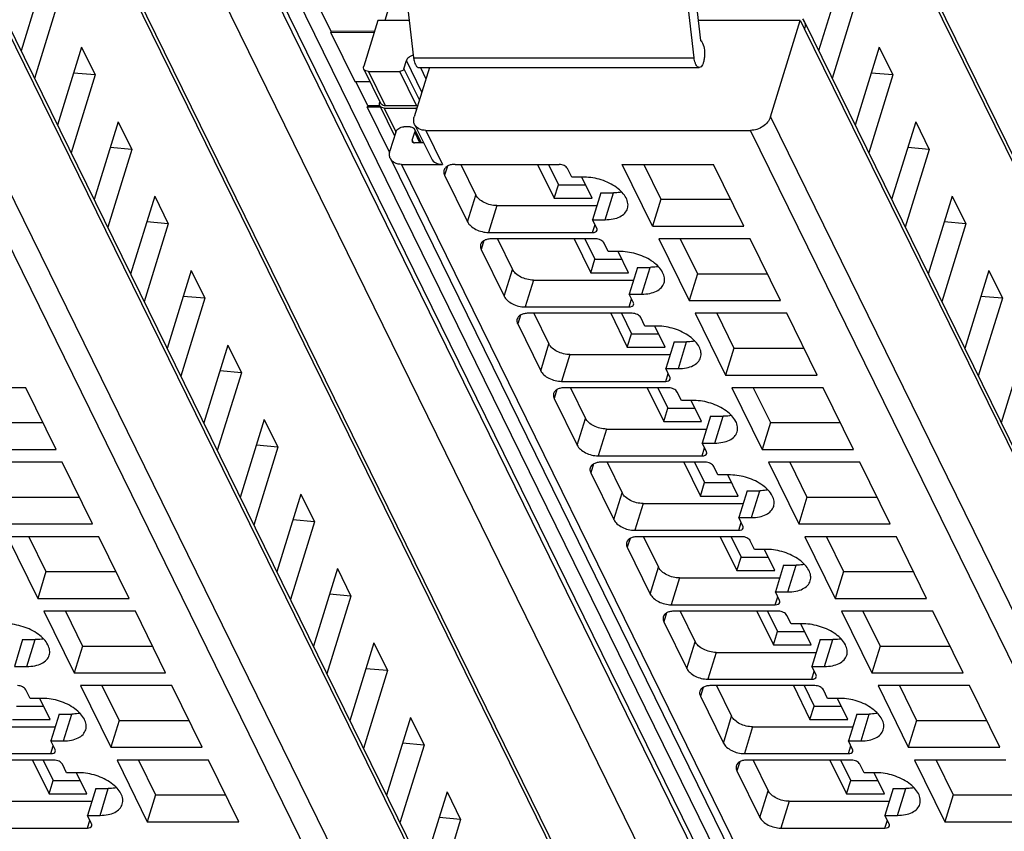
# Model space of a CAD drawing. Header units: millimetres. Extents: x 0 to 594, y 0 to 420.
# Tile 18 of 236: x 194 to 213, y 45 to 61. Entities that reach past the tile are written whole.
import ezdxf

# ---------------------------------------------------------------- set-up
doc = ezdxf.new("R2010")
doc.units = ezdxf.units.MM
doc.header["$LTSCALE"] = 32.67
doc.layers.get('0').update_dxf_attribs({"linetype": 'CONTINUOUS'})

msp = doc.modelspace()

# ---------------------------------------------------------------- linework, layer by layer
at = {"color": 9, "linetype": 'CONTINUOUS'}
for p, q in [((213.30975, 32.10772), (195.46191, 68.4778)), ((212.53571, 31.58985), (194.68786, 67.95995)), ((196.13309, 67.95995), (213.98095, 31.58985)), ((209.28171, 34.72941), (194.76172, 64.31805)), ((224.81694, 34.72941), (210.29695, 64.31805)), ((208.49784, 30.66302), (193.77448, 60.66606)), ((224.03306, 30.66302), (209.30971, 60.66606)), ((201.85621, 59.42904), (201.55479, 60.04327)), ((201.69432, 60.10066), (207.15928, 60.10066)), ((201.50638, 59.88661), (201.8078, 59.27238)), ((201.82652, 59.91003), (201.93594, 59.68704)), ((200.8148, 59.83439), (201.14018, 59.17134)), ((201.75422, 59.17134), (201.42884, 59.83439)), ((201.12404, 59.11911), (201.35057, 58.65749)), ((201.7518, 59.09116), (201.73808, 59.11911)), ((193.11056, 58.94662), (207.99661, 28.61205)), ((208.64579, 58.94662), (223.53184, 28.61205)), ((207.6089, 28.35094), (192.72285, 58.68551)), ((201.81815, 58.44023), (201.71565, 58.64912)), ((201.93346, 58.68551), (202.25884, 58.02246)), ((223.14413, 28.35094), (208.25808, 58.68551)), ((201.66723, 58.49245), (201.69096, 58.4441)), ((201.46059, 58.02246), (215.69588, 29.01399)), ((202.35248, 57.98792), (202.29912, 57.81525)), ((202.74651, 56.90356), (202.90789, 57.42578)), ((205.42796, 56.945), (205.58933, 57.46722)), ((203.31659, 57.21857), (203.15521, 56.69636)), ((205.18155, 56.69636), (205.229, 56.84991)), ((203.06424, 56.5375), (203.01088, 56.36483)), ((206.13972, 55.49458), (206.3011, 56.01679)), ((203.45828, 55.45314), (203.61966, 55.97535)), ((204.02836, 55.76815), (203.86698, 55.24593)), ((205.89331, 55.24593), (205.94077, 55.39949)), ((203.77601, 55.08708), (203.72265, 54.91441)), ((204.17004, 54.00271), (204.33142, 54.52493)), ((206.85149, 54.04415), (207.01286, 54.56637)), ((204.74012, 54.31773), (204.57874, 53.79551)), ((206.60508, 53.79551), (206.65253, 53.94907)), ((204.48777, 53.63665), (204.43441, 53.46398)), ((204.88181, 52.55229), (205.04318, 53.07451)), ((207.56325, 52.59373), (207.72463, 53.11595)), ((205.45189, 52.8673), (205.29051, 52.34509)), ((207.31684, 52.34509), (207.3643, 52.49864)), ((205.19954, 52.18623), (205.14618, 52.01356)), ((205.59357, 51.10187), (205.75495, 51.62408)), ((208.27501, 51.14331), (208.43639, 51.66552)), ((206.16365, 51.41688), (206.00227, 50.89466)), ((208.02861, 50.89466), (208.07606, 51.04822)), ((205.9113, 50.73581), (205.85794, 50.56314)), ((206.30534, 49.65144), (206.46671, 50.17366)), ((208.98678, 49.69288), (209.14816, 50.2151)), ((206.87541, 49.96646), (206.71404, 49.44424)), ((208.74037, 49.44424), (208.78782, 49.5978)), ((206.62306, 49.28538), (206.56971, 49.11271)), ((194.16331, 48.24246), (194.32469, 48.76468)), ((207.0171, 48.20102), (207.17848, 48.72324)), ((209.69854, 48.24246), (209.85992, 48.76468)), ((207.58718, 48.51603), (207.4258, 47.99382)), ((209.45214, 47.99382), (209.49959, 48.14737)), ((207.33483, 47.83496), (207.28147, 47.66229)), ((194.87508, 46.79204), (195.03646, 47.31425)), ((207.72886, 46.7506), (207.89024, 47.27281)), ((210.41031, 46.79204), (210.57168, 47.31425)), ((208.29894, 47.06561), (208.13757, 46.54339)), ((194.62867, 46.54339), (194.67612, 46.69695)), ((210.1639, 46.54339), (210.21135, 46.69695)), ((208.04659, 46.38454), (207.99323, 46.21187)), ((195.58684, 45.34161), (195.74822, 45.86383)), ((211.12207, 45.34161), (211.28345, 45.86383)), ((208.44063, 45.30017), (208.60201, 45.82239)), ((209.01071, 45.61519), (208.84933, 45.09297)), ((195.34044, 45.09297), (195.38789, 45.24653)), ((210.87566, 45.09297), (210.92312, 45.24653))]:
    msp.add_line(p, q, dxfattribs=at)
at = {"color": 7, "linetype": 'CONTINUOUS'}
for p, q in [((195.69598, 68.18848), (213.54384, 31.81837)), ((194.75395, 64.4649), (209.27394, 34.87626)), ((210.28917, 64.4649), (224.80917, 34.87626)), ((201.41053, 62.55051), (201.69432, 60.10066)), ((207.15928, 60.10066), (206.87549, 62.55051)), ((207.07696, 62.21423), (207.28294, 60.43606)), ((201.47961, 61.95414), (201.13118, 60.8266)), ((194.51631, 61.75429), (194.04766, 60.23776)), ((210.05154, 61.75429), (209.58289, 60.23776)), ((194.78068, 61.21556), (194.31203, 59.69903)), ((210.31591, 61.21556), (209.84726, 59.69903)), ((200.08855, 60.61453), (199.85726, 61.08584)), ((193.76686, 60.80997), (208.49021, 30.80693)), ((200.99861, 60.8266), (200.72427, 59.93883)), ((201.61023, 60.8266), (200.99861, 60.8266)), ((209.22675, 60.8266), (207.2377, 60.8266)), ((208.64579, 58.94662), (209.22675, 60.8266)), ((209.22675, 60.8266), (209.3081, 60.66084)), ((209.30209, 60.80997), (224.02544, 30.80693)), ((200.0804, 60.5884), (200.08847, 60.61451)), ((200.935, 60.62078), (200.08849, 60.61451)), ((209.3081, 60.66084), (209.30971, 60.66606)), ((200.92693, 60.59467), (200.0804, 60.5884)), ((200.0804, 60.5884), (200.54813, 59.63527)), ((195.22807, 60.30387), (194.75943, 58.78733)), ((195.22807, 60.30387), (195.49244, 59.76514)), ((210.7633, 60.30387), (210.29466, 58.78733)), ((210.7633, 60.30387), (211.02767, 59.76514)), ((201.50638, 59.88661), (201.55479, 60.04327)), ((200.72738, 59.88009), (201.05275, 59.21704)), ((202.00485, 59.91003), (201.70713, 58.94662)), ((201.79386, 59.91003), (207.25882, 59.91003)), ((195.49244, 59.76514), (195.0238, 58.2486)), ((195.49244, 59.76514), (195.07301, 59.80207)), ((200.8148, 59.83439), (201.42884, 59.83439)), ((211.02767, 59.76514), (210.55903, 58.2486)), ((211.02767, 59.76514), (210.60823, 59.80207)), ((200.54813, 59.63527), (200.84643, 59.63748)), ((200.80032, 59.16411), (200.56903, 59.63542)), ((200.79216, 59.13798), (200.80023, 59.16409)), ((201.04885, 59.13988), (200.79216, 59.13798)), ((200.79216, 59.13798), (201.22704, 58.25179)), ((201.03665, 59.16584), (200.80025, 59.16409)), ((201.03971, 59.24363), (201.03351, 59.22356)), ((201.03662, 59.16482), (201.32499, 58.57717)), ((201.12404, 59.11911), (201.73808, 59.11911)), ((201.14018, 59.17134), (201.75422, 59.17134)), ((195.93984, 58.85345), (195.47119, 57.33691)), ((195.93984, 58.85345), (196.20421, 58.31472)), ((201.62511, 58.75356), (201.50231, 58.75356)), ((201.71254, 58.70786), (201.84387, 58.44023)), ((201.71491, 58.79977), (202.04029, 58.13672)), ((211.47507, 58.85345), (211.00642, 57.33691)), ((211.47507, 58.85345), (211.73944, 58.31472)), ((201.34722, 58.64912), (201.23426, 58.28357)), ((201.66723, 58.49245), (201.71565, 58.64912)), ((201.93346, 58.68551), (208.25808, 58.68551)), ((196.20421, 58.31472), (195.73556, 56.79818)), ((196.20421, 58.31472), (195.78477, 58.35165)), ((201.89134, 58.44023), (201.7125, 58.44023)), ((211.73944, 58.31472), (211.27079, 56.79818)), ((211.73944, 58.31472), (211.32, 58.35165)), ((201.24203, 58.13672), (215.47732, 29.12825)), ((201.46059, 58.02246), (202.25884, 58.02246)), ((202.50446, 58.02246), (204.53079, 58.02246)), ((202.61508, 58.02246), (202.90789, 57.42578)), ((204.11046, 58.02246), (204.43377, 57.36362)), ((204.31928, 58.02246), (204.51446, 57.62472)), ((204.77562, 57.77381), (204.69427, 57.93958)), ((206.34862, 56.82068), (205.75887, 58.02246)), ((205.75887, 58.02246), (207.53959, 58.02246)), ((206.17652, 58.02246), (206.51, 57.3429)), ((208.12934, 56.82068), (207.53959, 58.02246)), ((202.29912, 57.81525), (202.74651, 56.90356)), ((205.02123, 57.77381), (204.77562, 57.77381)), ((205.17062, 57.36362), (204.96933, 57.77381)), ((204.43377, 57.36362), (204.51446, 57.62472)), ((204.51446, 57.62472), (205.04249, 57.62472)), ((196.6516, 57.40302), (196.18296, 55.88649)), ((196.6516, 57.40302), (196.91597, 56.86429)), ((204.43377, 57.36362), (205.17062, 57.36362)), ((205.34372, 57.46722), (205.18234, 56.945)), ((205.34372, 57.46722), (205.58933, 57.46722)), ((212.18683, 57.40302), (211.71818, 55.88649)), ((212.18683, 57.40302), (212.4512, 56.86429)), ((203.31659, 57.21857), (205.26688, 57.21857)), ((206.51, 57.3429), (206.34862, 56.82068)), ((206.51, 57.3429), (207.87307, 57.3429)), ((196.91597, 56.86429), (196.44733, 55.34776)), ((196.91597, 56.86429), (196.49653, 56.90123)), ((205.26368, 56.77924), (205.18234, 56.945)), ((205.18234, 56.945), (205.42796, 56.945)), ((206.34862, 56.82068), (208.12934, 56.82068)), ((212.4512, 56.86429), (211.98255, 55.34776)), ((212.4512, 56.86429), (212.03176, 56.90123)), ((203.15521, 56.69636), (205.18155, 56.69636)), ((205.24256, 56.57203), (203.21622, 56.57203)), ((203.32685, 56.57203), (203.61966, 55.97535)), ((204.82223, 56.57203), (205.14554, 55.91319)), ((205.03105, 56.57203), (205.22623, 56.1743)), ((205.48738, 56.32339), (205.40604, 56.48915)), ((206.47064, 56.57203), (207.06039, 55.37025)), ((208.25136, 56.57203), (206.47064, 56.57203)), ((206.88828, 56.57203), (207.22176, 55.89247)), ((208.8411, 55.37025), (208.25136, 56.57203)), ((203.01088, 56.36483), (203.45828, 55.45314)), ((205.733, 56.32339), (205.48738, 56.32339)), ((205.88239, 55.91319), (205.68109, 56.32339)), ((205.14554, 55.91319), (205.22623, 56.1743)), ((205.22623, 56.1743), (205.75425, 56.1743)), ((206.05548, 56.01679), (205.8941, 55.49458)), ((206.05548, 56.01679), (206.3011, 56.01679)), ((197.36337, 55.9526), (196.89472, 54.43606)), ((197.36337, 55.9526), (197.62774, 55.41387)), ((205.14554, 55.91319), (205.88239, 55.91319)), ((207.22176, 55.89247), (207.06039, 55.37025)), ((207.22176, 55.89247), (208.58484, 55.89247)), ((212.89859, 55.9526), (212.42995, 54.43606)), ((212.89859, 55.9526), (213.16296, 55.41387)), ((204.02836, 55.76815), (205.97865, 55.76815)), ((197.62774, 55.41387), (197.2083, 55.4508)), ((205.97545, 55.32881), (205.8941, 55.49458)), ((205.8941, 55.49458), (206.13972, 55.49458)), ((213.16296, 55.41387), (212.74353, 55.4508)), ((197.62774, 55.41387), (197.15909, 53.89733)), ((203.86698, 55.24593), (205.89331, 55.24593)), ((207.06039, 55.37025), (208.8411, 55.37025)), ((213.16296, 55.41387), (212.69432, 53.89733)), ((205.95432, 55.12161), (203.92799, 55.12161)), ((204.03861, 55.12161), (204.33142, 54.52493)), ((205.53399, 55.12161), (205.8573, 54.46277)), ((205.74281, 55.12161), (205.93799, 54.72388)), ((207.1824, 55.12161), (207.77215, 53.91983)), ((208.96312, 55.12161), (207.1824, 55.12161)), ((207.60005, 55.12161), (207.93353, 54.44205)), ((209.55287, 53.91983), (208.96312, 55.12161)), ((203.72265, 54.91441), (204.17004, 54.00271)), ((206.19915, 54.87297), (206.1178, 55.03873)), ((206.44476, 54.87297), (206.19915, 54.87297)), ((206.59415, 54.46277), (206.39286, 54.87297)), ((205.8573, 54.46277), (205.93799, 54.72388)), ((205.93799, 54.72388), (206.46602, 54.72388)), ((198.07513, 54.50218), (197.60648, 52.98564)), ((198.07513, 54.50218), (198.3395, 53.96345)), ((206.76725, 54.56637), (206.60587, 54.04415)), ((206.76725, 54.56637), (207.01286, 54.56637)), ((213.61036, 54.50218), (213.14171, 52.98564)), ((204.74012, 54.31773), (206.69041, 54.31773)), ((205.8573, 54.46277), (206.59415, 54.46277)), ((207.93353, 54.44205), (207.77215, 53.91983)), ((207.93353, 54.44205), (209.2966, 54.44205)), ((198.3395, 53.96345), (197.87085, 52.44691)), ((198.3395, 53.96345), (197.92006, 54.00038)), ((206.68721, 53.87839), (206.60587, 54.04415)), ((206.60587, 54.04415), (206.85149, 54.04415)), ((207.77215, 53.91983), (209.55287, 53.91983)), ((204.57874, 53.79551), (206.60508, 53.79551)), ((194.13966, 53.67119), (192.35894, 53.67119)), ((194.7294, 52.46941), (194.13966, 53.67119)), ((206.66609, 53.67119), (204.63975, 53.67119)), ((204.75038, 53.67119), (205.04318, 53.07451)), ((206.24576, 53.67119), (206.56907, 53.01235)), ((206.45458, 53.67119), (206.64976, 53.27346)), ((206.91091, 53.42254), (206.82957, 53.58831)), ((207.89417, 53.67119), (208.48392, 52.46941)), ((209.67489, 53.67119), (207.89417, 53.67119)), ((208.31181, 53.67119), (208.64529, 52.99163)), ((210.26463, 52.46941), (209.67489, 53.67119)), ((204.43441, 53.46398), (204.88181, 52.55229)), ((207.15653, 53.42254), (206.91091, 53.42254)), ((207.30592, 53.01235), (207.10462, 53.42254)), ((206.56907, 53.01235), (206.64976, 53.27346)), ((206.64976, 53.27346), (207.17778, 53.27346)), ((193.11006, 52.99163), (194.47314, 52.99163)), ((198.78689, 53.05175), (198.31825, 51.53522)), ((198.78689, 53.05175), (199.05126, 52.51302)), ((206.56907, 53.01235), (207.30592, 53.01235)), ((207.47901, 53.11595), (207.31763, 52.59373)), ((207.47901, 53.11595), (207.72463, 53.11595)), ((208.64529, 52.99163), (208.48392, 52.46941)), ((208.64529, 52.99163), (210.00837, 52.99163)), ((205.45189, 52.8673), (207.40217, 52.8673)), ((207.39898, 52.42797), (207.31763, 52.59373)), ((207.31763, 52.59373), (207.56325, 52.59373)), ((192.94869, 52.46941), (194.7294, 52.46941)), ((199.05126, 52.51302), (198.58262, 50.99649)), ((199.05126, 52.51302), (198.63183, 52.54996)), ((208.48392, 52.46941), (210.26463, 52.46941)), ((194.85142, 52.22076), (193.0707, 52.22076)), ((195.44117, 51.01898), (194.85142, 52.22076)), ((205.29051, 52.34509), (207.31684, 52.34509)), ((207.37785, 52.22076), (205.35152, 52.22076)), ((205.46214, 52.22076), (205.75495, 51.62408)), ((206.95752, 52.22076), (207.28083, 51.56192)), ((207.16634, 52.22076), (207.36152, 51.82303)), ((208.60593, 52.22076), (209.19568, 51.01898)), ((210.38665, 52.22076), (208.60593, 52.22076)), ((209.02358, 52.22076), (209.35706, 51.5412)), ((210.9764, 51.01898), (210.38665, 52.22076)), ((205.14618, 52.01356), (205.59357, 51.10187)), ((207.62268, 51.97212), (207.54133, 52.13788)), ((207.28083, 51.56192), (207.36152, 51.82303)), ((207.36152, 51.82303), (207.88955, 51.82303)), ((207.86829, 51.97212), (207.62268, 51.97212)), ((208.01768, 51.56192), (207.81639, 51.97212)), ((199.49866, 51.60133), (199.03001, 50.08479)), ((199.49866, 51.60133), (199.76303, 51.0626)), ((208.19078, 51.66552), (208.0294, 51.14331)), ((208.19078, 51.66552), (208.43639, 51.66552)), ((193.82183, 51.5412), (195.1849, 51.5412)), ((206.16365, 51.41688), (208.11394, 51.41688)), ((207.28083, 51.56192), (208.01768, 51.56192)), ((209.35706, 51.5412), (209.19568, 51.01898)), ((209.35706, 51.5412), (210.72013, 51.5412)), ((193.66045, 51.01898), (195.44117, 51.01898)), ((199.76303, 51.0626), (199.29438, 49.54606)), ((199.76303, 51.0626), (199.34359, 51.09953)), ((208.11074, 50.97754), (208.0294, 51.14331)), ((208.0294, 51.14331), (208.27501, 51.14331)), ((209.19568, 51.01898), (210.9764, 51.01898)), ((206.00227, 50.89466), (208.02861, 50.89466)), ((193.78247, 50.77034), (194.37222, 49.56856)), ((195.56319, 50.77034), (193.78247, 50.77034)), ((194.20011, 50.77034), (194.53359, 50.09078)), ((196.15293, 49.56856), (195.56319, 50.77034)), ((208.08961, 50.77034), (206.06328, 50.77034)), ((206.17391, 50.77034), (206.46671, 50.17366)), ((207.66928, 50.77034), (207.9926, 50.1115)), ((207.87811, 50.77034), (208.07328, 50.37261)), ((208.33444, 50.5217), (208.2531, 50.68746)), ((209.3177, 50.77034), (209.90744, 49.56856)), ((211.09841, 50.77034), (209.3177, 50.77034)), ((209.73534, 50.77034), (210.06882, 50.09078)), ((211.68816, 49.56856), (211.09841, 50.77034)), ((205.85794, 50.56314), (206.30534, 49.65144)), ((208.58006, 50.5217), (208.33444, 50.5217)), ((208.72944, 50.1115), (208.52815, 50.5217)), ((207.9926, 50.1115), (208.07328, 50.37261)), ((208.07328, 50.37261), (208.60131, 50.37261)), ((194.53359, 50.09078), (194.37222, 49.56856)), ((194.53359, 50.09078), (195.89667, 50.09078)), ((200.21042, 50.15091), (199.74178, 48.63437)), ((200.21042, 50.15091), (200.47479, 49.61218)), ((207.9926, 50.1115), (208.72944, 50.1115)), ((208.90254, 50.2151), (208.74116, 49.69288)), ((208.90254, 50.2151), (209.14816, 50.2151)), ((210.06882, 50.09078), (209.90744, 49.56856)), ((210.06882, 50.09078), (211.43189, 50.09078)), ((206.87541, 49.96646), (208.8257, 49.96646)), ((208.82251, 49.52712), (208.74116, 49.69288)), ((208.74116, 49.69288), (208.98678, 49.69288)), ((194.37222, 49.56856), (196.15293, 49.56856)), ((200.47479, 49.61218), (200.00615, 48.09564)), ((200.47479, 49.61218), (200.05536, 49.64911)), ((209.90744, 49.56856), (211.68816, 49.56856)), ((194.49423, 49.31992), (195.08398, 48.11814)), ((196.27495, 49.31992), (194.49423, 49.31992)), ((194.91188, 49.31992), (195.24536, 48.64036)), ((196.8647, 48.11814), (196.27495, 49.31992)), ((206.71404, 49.44424), (208.74037, 49.44424)), ((208.80138, 49.31992), (206.77505, 49.31992)), ((206.88567, 49.31992), (207.17848, 48.72324)), ((208.38105, 49.31992), (208.70436, 48.66108)), ((208.58987, 49.31992), (208.78505, 48.92219)), ((210.02946, 49.31992), (210.61921, 48.11814)), ((211.81018, 49.31992), (210.02946, 49.31992)), ((210.44711, 49.31992), (210.78059, 48.64036)), ((212.39993, 48.11814), (211.81018, 49.31992)), ((206.56971, 49.11271), (207.0171, 48.20102)), ((209.0462, 49.07127), (208.96486, 49.23704)), ((208.70436, 48.66108), (208.78505, 48.92219)), ((208.78505, 48.92219), (209.31308, 48.92219)), ((209.29182, 49.07127), (209.0462, 49.07127)), ((209.44121, 48.66108), (209.23991, 49.07127)), ((194.07908, 48.76468), (193.9177, 48.24246)), ((194.07908, 48.76468), (194.32469, 48.76468)), ((209.6143, 48.76468), (209.45293, 48.24246)), ((209.6143, 48.76468), (209.85992, 48.76468)), ((195.24536, 48.64036), (195.08398, 48.11814)), ((195.24536, 48.64036), (196.60843, 48.64036)), ((200.92219, 48.70048), (200.45354, 47.18395)), ((200.92219, 48.70048), (201.18656, 48.16175)), ((208.70436, 48.66108), (209.44121, 48.66108)), ((210.78059, 48.64036), (210.61921, 48.11814)), ((210.78059, 48.64036), (212.14366, 48.64036)), ((207.58718, 48.51603), (209.53747, 48.51603)), ((193.9177, 48.24246), (194.16331, 48.24246)), ((201.18656, 48.16175), (200.71791, 46.64522)), ((201.18656, 48.16175), (200.76712, 48.19869)), ((209.53427, 48.0767), (209.45293, 48.24246)), ((209.45293, 48.24246), (209.69854, 48.24246)), ((195.08398, 48.11814), (196.8647, 48.11814)), ((207.4258, 47.99382), (209.45214, 47.99382)), ((210.61921, 48.11814), (212.39993, 48.11814)), ((194.22274, 47.62085), (194.1414, 47.78661)), ((195.206, 47.86949), (195.79574, 46.66771)), ((196.98671, 47.86949), (195.206, 47.86949)), ((195.62364, 47.86949), (195.95712, 47.18993)), ((197.57646, 46.66771), (196.98671, 47.86949)), ((209.51314, 47.86949), (207.48681, 47.86949)), ((207.59743, 47.86949), (207.89024, 47.27281)), ((209.09281, 47.86949), (209.41612, 47.21065)), ((209.30164, 47.86949), (209.49681, 47.47176)), ((209.75797, 47.62085), (209.67662, 47.78661)), ((210.74122, 47.86949), (211.33097, 46.66771)), ((212.52194, 47.86949), (210.74122, 47.86949)), ((211.15887, 47.86949), (211.49235, 47.18993)), ((213.11169, 46.66771), (212.52194, 47.86949)), ((194.46836, 47.62085), (194.22274, 47.62085)), ((194.61774, 47.21065), (194.41645, 47.62085)), ((207.28147, 47.66229), (207.72886, 46.7506)), ((210.00358, 47.62085), (209.75797, 47.62085)), ((210.15297, 47.21065), (209.95168, 47.62085)), ((193.96158, 47.47176), (194.48961, 47.47176)), ((209.41612, 47.21065), (209.49681, 47.47176)), ((209.49681, 47.47176), (210.02484, 47.47176)), ((193.8809, 47.21065), (194.61774, 47.21065)), ((194.79084, 47.31425), (194.62946, 46.79204)), ((194.79084, 47.31425), (195.03646, 47.31425)), ((195.95712, 47.18993), (195.79574, 46.66771)), ((195.95712, 47.18993), (197.32019, 47.18993)), ((201.63395, 47.25006), (201.16531, 45.73352)), ((201.63395, 47.25006), (201.89832, 46.71133)), ((209.41612, 47.21065), (210.15297, 47.21065)), ((210.32607, 47.31425), (210.16469, 46.79204)), ((210.32607, 47.31425), (210.57168, 47.31425)), ((211.49235, 47.18993), (211.33097, 46.66771)), ((211.49235, 47.18993), (212.85542, 47.18993)), ((192.76371, 47.06561), (194.714, 47.06561)), ((208.29894, 47.06561), (210.24923, 47.06561)), ((194.71081, 46.62627), (194.62946, 46.79204)), ((194.62946, 46.79204), (194.87508, 46.79204)), ((195.79574, 46.66771), (197.57646, 46.66771)), ((201.89832, 46.71133), (201.42968, 45.19479)), ((201.89832, 46.71133), (201.47889, 46.74826)), ((210.24604, 46.62627), (210.16469, 46.79204)), ((210.16469, 46.79204), (210.41031, 46.79204)), ((211.33097, 46.66771), (213.11169, 46.66771)), ((192.60234, 46.54339), (194.62867, 46.54339)), ((194.68968, 46.41907), (192.66334, 46.41907)), ((194.26935, 46.41907), (194.59266, 45.76023)), ((194.47817, 46.41907), (194.67335, 46.02134)), ((195.91776, 46.41907), (196.50751, 45.21729)), ((197.69848, 46.41907), (195.91776, 46.41907)), ((196.33541, 46.41907), (196.66889, 45.73951)), ((198.28823, 45.21729), (197.69848, 46.41907)), ((208.13757, 46.54339), (210.1639, 46.54339)), ((210.22491, 46.41907), (208.19857, 46.41907)), ((208.3092, 46.41907), (208.60201, 45.82239)), ((209.80458, 46.41907), (210.12789, 45.76023)), ((210.0134, 46.41907), (210.20858, 46.02134)), ((211.45299, 46.41907), (212.04274, 45.21729)), ((213.23371, 46.41907), (211.45299, 46.41907)), ((211.87063, 46.41907), (212.20411, 45.73951)), ((194.9345, 46.17043), (194.85316, 46.33619)), ((210.46973, 46.17043), (210.38839, 46.33619)), ((195.18012, 46.17043), (194.9345, 46.17043)), ((195.32951, 45.76023), (195.12821, 46.17043)), ((207.99323, 46.21187), (208.44063, 45.30017)), ((210.71535, 46.17043), (210.46973, 46.17043)), ((210.86474, 45.76023), (210.66344, 46.17043)), ((194.59266, 45.76023), (194.67335, 46.02134)), ((194.67335, 46.02134), (195.20138, 46.02134)), ((195.5026, 45.86383), (195.34123, 45.34161)), ((195.5026, 45.86383), (195.74822, 45.86383)), ((210.12789, 45.76023), (210.20858, 46.02134)), ((210.20858, 46.02134), (210.7366, 46.02134)), ((211.03783, 45.86383), (210.87646, 45.34161)), ((211.03783, 45.86383), (211.28345, 45.86383)), ((194.59266, 45.76023), (195.32951, 45.76023)), ((196.66889, 45.73951), (196.50751, 45.21729)), ((196.66889, 45.73951), (198.03196, 45.73951)), ((202.34572, 45.79964), (201.87707, 44.2831)), ((202.34572, 45.79964), (202.61009, 45.26091)), ((210.12789, 45.76023), (210.86474, 45.76023)), ((212.20411, 45.73951), (212.04274, 45.21729)), ((212.20411, 45.73951), (213.56719, 45.73951)), ((193.47548, 45.61519), (195.42577, 45.61519)), ((209.01071, 45.61519), (210.961, 45.61519)), ((195.42257, 45.17585), (195.34123, 45.34161)), ((195.34123, 45.34161), (195.58684, 45.34161)), ((202.61009, 45.26091), (202.19065, 45.29784)), ((210.9578, 45.17585), (210.87646, 45.34161)), ((210.87646, 45.34161), (211.12207, 45.34161)), ((193.3141, 45.09297), (195.34044, 45.09297)), ((196.50751, 45.21729), (198.28823, 45.21729)), ((202.61009, 45.26091), (202.14144, 43.74437)), ((208.84933, 45.09297), (210.87566, 45.09297)), ((212.04274, 45.21729), (213.82345, 45.21729))]:
    msp.add_line(p, q, dxfattribs=at)
for centre, radius, start, end in [((209.15004, 60.73535), 0.16937, 26.13953, 28.651716), ((209.14904, 60.73489), 0.17047, 20.378799, 26.132367), ((201.14007, 59.30693), 0.1356, 263.10788, 270.044676), ((201.64983, 58.67707), 0.06985, 26.152647, 30.827112)]:
    msp.add_arc(centre, radius, start, end, dxfattribs=at)
for points in [[(209.26889, 60.85625), (209.28056, 60.84453), (209.29074, 60.83108), (209.29867, 60.81656)], [(201.56033, 60.05746), (201.55817, 60.05287), (201.55629, 60.04812), (201.55479, 60.04327)], [(201.6891, 60.14626), (201.67361, 60.14414), (201.6583, 60.13978), (201.64393, 60.13363)], [(201.76105, 59.12089), (201.75346, 59.11974), (201.74576, 59.11911), (201.73808, 59.11911)], [(201.75422, 59.17134), (201.76215, 59.17134), (201.77014, 59.17268), (201.77774, 59.17496)], [(201.68236, 58.73947), (201.69337, 58.73306), (201.70328, 58.72381), (201.70981, 58.71286)], [(201.66723, 58.49245), (201.66434, 58.48309), (201.66448, 58.47189), (201.66879, 58.46308)]]:
    msp.add_open_spline(points, degree=3, dxfattribs=at)
for points, knots in [([(209.30884, 60.79425), (209.31246, 60.78451), (209.32388, 60.74266), (209.31939, 60.6974), (209.30971, 60.66606)], [0, 0, 0, 0, 0.24049099, 1, 1, 1, 1]), ([(207.28294, 60.43606), (207.28682, 60.43368), (207.30404, 60.42018), (207.3158, 60.401), (207.32337, 60.38558)], [0, 0, 0, 0, 0.20946324, 1, 1, 1, 1]), ([(207.32337, 60.38558), (207.3438, 60.34394), (207.3592, 60.27008), (207.36418, 60.16979), (207.35898, 60.09119), (207.34422, 60.01941), (207.32154, 59.95501), (207.28473, 59.91003), (207.25882, 59.91003)], [0, 0, 0, 0, 0.27031636, 0.42849814, 0.58563937, 0.72925847, 0.84897904, 1, 1, 1, 1]), ([(201.64393, 60.13363), (201.63467, 60.12967), (201.60097, 60.11194), (201.57229, 60.08285), (201.56033, 60.05746)], [0, 0, 0, 0, 0.26402802, 1, 1, 1, 1]), ([(201.69432, 60.10066), (201.69579, 60.08794), (201.70255, 60.04261), (201.71472, 59.99752), (201.7293, 59.96781)], [0, 0, 0, 0, 0.27893412, 1, 1, 1, 1]), ([(207.19427, 59.96781), (207.18986, 59.97678), (207.17235, 60.01933), (207.16342, 60.06497), (207.15928, 60.10066)], [0, 0, 0, 0, 0.21767694, 1, 1, 1, 1]), ([(200.72738, 59.88009), (200.72096, 59.89318), (200.71828, 59.91442), (200.7227, 59.93378), (200.72427, 59.93883)], [0, 0, 0, 0, 0.7338598, 1, 1, 1, 1]), ([(200.8148, 59.83439), (200.79644, 59.83439), (200.76128, 59.84058), (200.73437, 59.86586), (200.72738, 59.88009)], [0, 0, 0, 0, 0.53653651, 1, 1, 1, 1]), ([(201.50638, 59.88661), (201.50414, 59.87937), (201.48791, 59.85086), (201.45353, 59.83439), (201.42884, 59.83439)], [0, 0, 0, 0, 0.23470992, 1, 1, 1, 1]), ([(201.7293, 59.96781), (201.7335, 59.95925), (201.74737, 59.9341), (201.77384, 59.91003), (201.79386, 59.91003)], [0, 0, 0, 0, 0.32261421, 1, 1, 1, 1]), ([(207.25882, 59.91003), (207.25291, 59.91003), (207.2229, 59.9173), (207.20481, 59.94633), (207.19427, 59.96781)], [0, 0, 0, 0, 0.1980752, 1, 1, 1, 1]), ([(201.03662, 59.16482), (201.0302, 59.17791), (201.02752, 59.19915), (201.03194, 59.21851), (201.03351, 59.22356)], [0, 0, 0, 0, 0.7338598, 1, 1, 1, 1]), ([(201.12404, 59.11911), (201.10568, 59.11911), (201.07052, 59.12531), (201.04361, 59.15059), (201.03662, 59.16482)], [0, 0, 0, 0, 0.53653651, 1, 1, 1, 1]), ([(201.05276, 59.21704), (201.05874, 59.20486), (201.07988, 59.18268), (201.1086, 59.17417), (201.1238, 59.17232)], [0, 0, 0, 0, 0.46993173, 1, 1, 1, 1]), ([(201.71491, 58.79977), (201.70429, 58.8214), (201.69189, 58.87142), (201.69951, 58.92194), (201.70713, 58.94662)], [0, 0, 0, 0, 0.48263732, 1, 1, 1, 1]), ([(208.64579, 58.94662), (208.62257, 58.87146), (208.50569, 58.73915), (208.34228, 58.68551), (208.25808, 58.68551)], [0, 0, 0, 0, 0.48302105, 1, 1, 1, 1]), ([(201.34722, 58.64912), (201.35651, 58.67918), (201.40326, 58.73211), (201.46863, 58.75356), (201.50231, 58.75356)], [0, 0, 0, 0, 0.48301924, 1, 1, 1, 1]), ([(201.62511, 58.75356), (201.63037, 58.75356), (201.65009, 58.75247), (201.66981, 58.74677), (201.68236, 58.73947)], [0, 0, 0, 0, 0.26597106, 1, 1, 1, 1]), ([(201.71253, 58.70785), (201.71896, 58.69477), (201.72163, 58.67353), (201.71721, 58.65417), (201.71565, 58.64912)], [0, 0, 0, 0, 0.7338598, 1, 1, 1, 1]), ([(201.93346, 58.68551), (201.88759, 58.68551), (201.79968, 58.70099), (201.73238, 58.76417), (201.71491, 58.79977)], [0, 0, 0, 0, 0.53640252, 1, 1, 1, 1]), ([(201.66879, 58.46308), (201.67227, 58.45596), (201.68576, 58.44335), (201.70333, 58.44023), (201.7125, 58.44023)], [0, 0, 0, 0, 0.46369268, 1, 1, 1, 1]), ([(201.24204, 58.13672), (201.23142, 58.15835), (201.21902, 58.20837), (201.22663, 58.25889), (201.23426, 58.28357)], [0, 0, 0, 0, 0.48263732, 1, 1, 1, 1]), ([(201.46059, 58.02246), (201.41471, 58.02246), (201.32681, 58.03794), (201.25951, 58.10112), (201.24204, 58.13672)], [0, 0, 0, 0, 0.53640252, 1, 1, 1, 1]), ([(202.04029, 58.13672), (202.05776, 58.10112), (202.12506, 58.03794), (202.21296, 58.02246), (202.25884, 58.02246)], [0, 0, 0, 0, 0.46359768, 1, 1, 1, 1]), ([(202.50446, 58.02246), (202.47837, 58.02246), (202.42922, 58.01831), (202.36318, 57.99757), (202.31286, 57.96306), (202.2928, 57.93026), (202.28767, 57.91367)], [0, 0, 0, 0, 0.30375974, 0.56999726, 0.79778841, 1, 1, 1, 1]), ([(204.69427, 57.93958), (204.68145, 57.96571), (204.62716, 58.00667), (204.56469, 58.02246), (204.53079, 58.02246)], [0, 0, 0, 0, 0.46198205, 1, 1, 1, 1]), ([(202.28767, 57.91367), (202.28534, 57.90612), (202.27887, 57.87298), (202.28784, 57.83825), (202.29912, 57.81525)], [0, 0, 0, 0, 0.23564532, 1, 1, 1, 1]), ([(205.86152, 57.16258), (205.87135, 57.19441), (205.87591, 57.26751), (205.83646, 57.37661), (205.75818, 57.48184), (205.60342, 57.61521), (205.35494, 57.73466), (205.13263, 57.77381), (205.02123, 57.77381)], [0, 0, 0, 0, 0.08651326, 0.18324425, 0.2955517, 0.42361951, 0.71069026, 1, 1, 1, 1]), ([(203.31659, 57.21857), (203.23185, 57.21857), (203.10515, 57.25114), (202.97176, 57.33778), (202.9227, 57.3956), (202.90789, 57.42578)], [0, 0, 0, 0, 0.53501664, 0.78777233, 1, 1, 1, 1]), ([(205.74977, 57.48308), (205.73716, 57.48041), (205.68421, 57.47085), (205.63025, 57.46722), (205.58933, 57.46722)], [0, 0, 0, 0, 0.23947121, 1, 1, 1, 1]), ([(205.42796, 56.945), (205.48014, 56.945), (205.57843, 56.9533), (205.71051, 56.99479), (205.81117, 57.06377), (205.85127, 57.12939), (205.86152, 57.16258)], [0, 0, 0, 0, 0.30376172, 0.57000494, 0.79777765, 1, 1, 1, 1]), ([(202.74651, 56.90356), (202.76132, 56.87338), (202.81038, 56.81556), (202.94377, 56.72892), (203.07047, 56.69636), (203.15521, 56.69636)], [0, 0, 0, 0, 0.21222789, 0.46498369, 1, 1, 1, 1]), ([(205.26826, 56.73987), (205.27114, 56.74916), (205.27036, 56.76359), (205.2653, 56.77595), (205.26368, 56.77924)], [0, 0, 0, 0, 0.72677454, 1, 1, 1, 1]), ([(205.18155, 56.69636), (205.20101, 56.69636), (205.23578, 56.70033), (205.26399, 56.72605), (205.26826, 56.73987)], [0, 0, 0, 0, 0.57363204, 1, 1, 1, 1]), ([(202.99943, 56.46325), (202.9971, 56.4557), (202.99063, 56.42256), (202.9996, 56.38782), (203.01088, 56.36483)], [0, 0, 0, 0, 0.23564532, 1, 1, 1, 1]), ([(203.21622, 56.57203), (203.19013, 56.57203), (203.14099, 56.56788), (203.07494, 56.54714), (203.02462, 56.51264), (203.00456, 56.47984), (202.99943, 56.46325)], [0, 0, 0, 0, 0.30375974, 0.56999726, 0.79778841, 1, 1, 1, 1]), ([(205.40604, 56.48915), (205.39322, 56.51528), (205.33893, 56.55624), (205.27645, 56.57203), (205.24256, 56.57203)], [0, 0, 0, 0, 0.46198205, 1, 1, 1, 1]), ([(206.57329, 55.71216), (206.58312, 55.74398), (206.58767, 55.81709), (206.54822, 55.92618), (206.46994, 56.03141), (206.31519, 56.16479), (206.0667, 56.28423), (205.84439, 56.32339), (205.733, 56.32339)], [0, 0, 0, 0, 0.08651326, 0.18324425, 0.2955517, 0.42361951, 0.71069026, 1, 1, 1, 1]), ([(206.46153, 56.03266), (206.44893, 56.02999), (206.39597, 56.02043), (206.34201, 56.01679), (206.3011, 56.01679)], [0, 0, 0, 0, 0.23947121, 1, 1, 1, 1]), ([(204.02836, 55.76815), (203.94362, 55.76815), (203.81691, 55.80072), (203.68352, 55.88736), (203.63446, 55.94518), (203.61966, 55.97535)], [0, 0, 0, 0, 0.53501664, 0.78777233, 1, 1, 1, 1]), ([(206.13972, 55.49458), (206.1919, 55.49458), (206.2902, 55.50287), (206.42228, 55.54436), (206.52294, 55.61335), (206.56304, 55.67897), (206.57329, 55.71216)], [0, 0, 0, 0, 0.30376172, 0.57000494, 0.79777765, 1, 1, 1, 1]), ([(203.45828, 55.45314), (203.47309, 55.42296), (203.52215, 55.36514), (203.65553, 55.2785), (203.78224, 55.24593), (203.86698, 55.24593)], [0, 0, 0, 0, 0.21222789, 0.46498369, 1, 1, 1, 1]), ([(205.89331, 55.24593), (205.91277, 55.24593), (205.94755, 55.24991), (205.97575, 55.27563), (205.98003, 55.28945)], [0, 0, 0, 0, 0.57363204, 1, 1, 1, 1]), ([(205.98003, 55.28945), (205.98291, 55.29874), (205.98212, 55.31317), (205.97706, 55.32553), (205.97545, 55.32881)], [0, 0, 0, 0, 0.72677454, 1, 1, 1, 1]), ([(203.92799, 55.12161), (203.9019, 55.12161), (203.85275, 55.11746), (203.78671, 55.09672), (203.73639, 55.06222), (203.71632, 55.02942), (203.7112, 55.01282)], [0, 0, 0, 0, 0.30375974, 0.56999726, 0.79778841, 1, 1, 1, 1]), ([(206.1178, 55.03873), (206.10498, 55.06486), (206.05069, 55.10582), (205.98822, 55.12161), (205.95432, 55.12161)], [0, 0, 0, 0, 0.46198205, 1, 1, 1, 1]), ([(203.7112, 55.01282), (203.70886, 55.00528), (203.7024, 54.97213), (203.71136, 54.9374), (203.72265, 54.91441)], [0, 0, 0, 0, 0.23564532, 1, 1, 1, 1]), ([(207.28505, 54.26173), (207.29488, 54.29356), (207.29944, 54.36667), (207.25999, 54.47576), (207.18171, 54.58099), (207.02695, 54.71436), (206.77846, 54.83381), (206.55616, 54.87297), (206.44476, 54.87297)], [0, 0, 0, 0, 0.08651326, 0.18324425, 0.2955517, 0.42361951, 0.71069026, 1, 1, 1, 1]), ([(204.74012, 54.31773), (204.65538, 54.31773), (204.52867, 54.3503), (204.39529, 54.43694), (204.34623, 54.49475), (204.33142, 54.52493)], [0, 0, 0, 0, 0.53501664, 0.78777233, 1, 1, 1, 1]), ([(207.1733, 54.58223), (207.16069, 54.57957), (207.10773, 54.57001), (207.05378, 54.56637), (207.01286, 54.56637)], [0, 0, 0, 0, 0.23947121, 1, 1, 1, 1]), ([(206.85149, 54.04415), (206.90367, 54.04415), (207.00196, 54.05245), (207.13404, 54.09394), (207.2347, 54.16292), (207.2748, 54.22854), (207.28505, 54.26173)], [0, 0, 0, 0, 0.30376172, 0.57000494, 0.79777765, 1, 1, 1, 1]), ([(204.17004, 54.00271), (204.18485, 53.97254), (204.23391, 53.91472), (204.3673, 53.82808), (204.494, 53.79551), (204.57874, 53.79551)], [0, 0, 0, 0, 0.21222789, 0.46498369, 1, 1, 1, 1]), ([(206.60508, 53.79551), (206.62454, 53.79551), (206.65931, 53.79948), (206.68751, 53.82521), (206.69179, 53.83902)], [0, 0, 0, 0, 0.57363204, 1, 1, 1, 1]), ([(206.69179, 53.83902), (206.69467, 53.84832), (206.69388, 53.86275), (206.68882, 53.87511), (206.68721, 53.87839)], [0, 0, 0, 0, 0.72677454, 1, 1, 1, 1]), ([(204.42296, 53.5624), (204.42063, 53.55485), (204.41416, 53.52171), (204.42313, 53.48698), (204.43441, 53.46398)], [0, 0, 0, 0, 0.23564532, 1, 1, 1, 1]), ([(204.63975, 53.67119), (204.61366, 53.67119), (204.56452, 53.66704), (204.49847, 53.6463), (204.44815, 53.61179), (204.42809, 53.57899), (204.42296, 53.5624)], [0, 0, 0, 0, 0.30375974, 0.56999726, 0.79778841, 1, 1, 1, 1]), ([(206.82957, 53.58831), (206.81674, 53.61444), (206.76245, 53.6554), (206.69998, 53.67119), (206.66609, 53.67119)], [0, 0, 0, 0, 0.46198205, 1, 1, 1, 1]), ([(207.99682, 52.81131), (208.00665, 52.84314), (208.0112, 52.91624), (207.97175, 53.02534), (207.89347, 53.13057), (207.73872, 53.26394), (207.49023, 53.38339), (207.26792, 53.42254), (207.15653, 53.42254)], [0, 0, 0, 0, 0.08651326, 0.18324425, 0.2955517, 0.42361951, 0.71069026, 1, 1, 1, 1]), ([(207.88506, 53.13181), (207.87246, 53.12914), (207.8195, 53.11958), (207.76554, 53.11595), (207.72463, 53.11595)], [0, 0, 0, 0, 0.23947121, 1, 1, 1, 1]), ([(205.45189, 52.8673), (205.36714, 52.8673), (205.24044, 52.89987), (205.10705, 52.98651), (205.05799, 53.04433), (205.04318, 53.07451)], [0, 0, 0, 0, 0.53501664, 0.78777233, 1, 1, 1, 1]), ([(207.56325, 52.59373), (207.61543, 52.59373), (207.71373, 52.60203), (207.84581, 52.64352), (207.94647, 52.7125), (207.98657, 52.77812), (207.99682, 52.81131)], [0, 0, 0, 0, 0.30376172, 0.57000494, 0.79777765, 1, 1, 1, 1]), ([(204.88181, 52.55229), (204.89662, 52.52211), (204.94568, 52.46429), (205.07906, 52.37765), (205.20577, 52.34509), (205.29051, 52.34509)], [0, 0, 0, 0, 0.21222789, 0.46498369, 1, 1, 1, 1]), ([(207.31684, 52.34509), (207.3363, 52.34509), (207.37107, 52.34906), (207.39928, 52.37478), (207.40356, 52.3886)], [0, 0, 0, 0, 0.57363204, 1, 1, 1, 1]), ([(207.40356, 52.3886), (207.40643, 52.39789), (207.40565, 52.41232), (207.40059, 52.42468), (207.39898, 52.42797)], [0, 0, 0, 0, 0.72677454, 1, 1, 1, 1]), ([(205.35152, 52.22076), (205.32543, 52.22076), (205.27628, 52.21661), (205.21023, 52.19587), (205.15991, 52.16137), (205.13985, 52.12857), (205.13472, 52.11198)], [0, 0, 0, 0, 0.30375974, 0.56999726, 0.79778841, 1, 1, 1, 1]), ([(207.54133, 52.13788), (207.52851, 52.16401), (207.47422, 52.20497), (207.41175, 52.22076), (207.37785, 52.22076)], [0, 0, 0, 0, 0.46198205, 1, 1, 1, 1]), ([(205.13472, 52.11198), (205.13239, 52.10443), (205.12593, 52.07129), (205.13489, 52.03655), (205.14618, 52.01356)], [0, 0, 0, 0, 0.23564532, 1, 1, 1, 1]), ([(208.70858, 51.36089), (208.71841, 51.39271), (208.72296, 51.46582), (208.68352, 51.57491), (208.60524, 51.68014), (208.45048, 51.81352), (208.20199, 51.93296), (207.97969, 51.97212), (207.86829, 51.97212)], [0, 0, 0, 0, 0.08651326, 0.18324425, 0.2955517, 0.42361951, 0.71069026, 1, 1, 1, 1]), ([(206.16365, 51.41688), (206.07891, 51.41688), (205.9522, 51.44945), (205.81882, 51.53609), (205.76976, 51.59391), (205.75495, 51.62408)], [0, 0, 0, 0, 0.53501664, 0.78777233, 1, 1, 1, 1]), ([(208.59683, 51.68139), (208.58422, 51.67872), (208.53126, 51.66916), (208.4773, 51.66552), (208.43639, 51.66552)], [0, 0, 0, 0, 0.23947121, 1, 1, 1, 1]), ([(208.27501, 51.14331), (208.3272, 51.14331), (208.42549, 51.1516), (208.55757, 51.19309), (208.65823, 51.26208), (208.69833, 51.3277), (208.70858, 51.36089)], [0, 0, 0, 0, 0.30376172, 0.57000494, 0.79777765, 1, 1, 1, 1]), ([(205.59357, 51.10187), (205.60838, 51.07169), (205.65744, 51.01387), (205.79083, 50.92723), (205.91753, 50.89466), (206.00227, 50.89466)], [0, 0, 0, 0, 0.21222789, 0.46498369, 1, 1, 1, 1]), ([(208.02861, 50.89466), (208.04807, 50.89466), (208.08284, 50.89864), (208.11104, 50.92436), (208.11532, 50.93818)], [0, 0, 0, 0, 0.57363204, 1, 1, 1, 1]), ([(208.11532, 50.93818), (208.1182, 50.94747), (208.11741, 50.9619), (208.11235, 50.97426), (208.11074, 50.97754)], [0, 0, 0, 0, 0.72677454, 1, 1, 1, 1]), ([(205.84649, 50.66155), (205.84416, 50.65401), (205.83769, 50.62086), (205.84666, 50.58613), (205.85794, 50.56314)], [0, 0, 0, 0, 0.23564532, 1, 1, 1, 1]), ([(206.06328, 50.77034), (206.03719, 50.77034), (205.98804, 50.76619), (205.922, 50.74545), (205.87168, 50.71095), (205.85162, 50.67815), (205.84649, 50.66155)], [0, 0, 0, 0, 0.30375974, 0.56999726, 0.79778841, 1, 1, 1, 1]), ([(208.2531, 50.68746), (208.24027, 50.71359), (208.18598, 50.75455), (208.12351, 50.77034), (208.08961, 50.77034)], [0, 0, 0, 0, 0.46198205, 1, 1, 1, 1]), ([(209.42035, 49.91046), (209.43018, 49.94229), (209.43473, 50.0154), (209.39528, 50.12449), (209.317, 50.22972), (209.16225, 50.36309), (208.91376, 50.48254), (208.69145, 50.5217), (208.58006, 50.5217)], [0, 0, 0, 0, 0.08651326, 0.18324425, 0.2955517, 0.42361951, 0.71069026, 1, 1, 1, 1]), ([(206.87541, 49.96646), (206.79067, 49.96646), (206.66397, 49.99903), (206.53058, 50.08567), (206.48152, 50.14348), (206.46671, 50.17366)], [0, 0, 0, 0, 0.53501664, 0.78777233, 1, 1, 1, 1]), ([(209.30859, 50.23096), (209.29599, 50.2283), (209.24303, 50.21874), (209.18907, 50.2151), (209.14816, 50.2151)], [0, 0, 0, 0, 0.23947121, 1, 1, 1, 1]), ([(208.98678, 49.69288), (209.03896, 49.69288), (209.13725, 49.70118), (209.26934, 49.74267), (209.37, 49.81165), (209.41009, 49.87727), (209.42035, 49.91046)], [0, 0, 0, 0, 0.30376172, 0.57000494, 0.79777765, 1, 1, 1, 1]), ([(206.30534, 49.65144), (206.32014, 49.62127), (206.3692, 49.56345), (206.50259, 49.47681), (206.6293, 49.44424), (206.71404, 49.44424)], [0, 0, 0, 0, 0.21222789, 0.46498369, 1, 1, 1, 1]), ([(208.74037, 49.44424), (208.75983, 49.44424), (208.7946, 49.44821), (208.82281, 49.47394), (208.82709, 49.48775)], [0, 0, 0, 0, 0.57363204, 1, 1, 1, 1]), ([(208.82709, 49.48775), (208.82996, 49.49705), (208.82918, 49.51148), (208.82412, 49.52384), (208.82251, 49.52712)], [0, 0, 0, 0, 0.72677454, 1, 1, 1, 1]), ([(206.77505, 49.31992), (206.74895, 49.31992), (206.69981, 49.31577), (206.63376, 49.29503), (206.58344, 49.26052), (206.56338, 49.22772), (206.55825, 49.21113)], [0, 0, 0, 0, 0.30375974, 0.56999726, 0.79778841, 1, 1, 1, 1]), ([(208.96486, 49.23704), (208.95204, 49.26317), (208.89775, 49.30413), (208.83528, 49.31992), (208.80138, 49.31992)], [0, 0, 0, 0, 0.46198205, 1, 1, 1, 1]), ([(206.55825, 49.21113), (206.55592, 49.20358), (206.54946, 49.17044), (206.55842, 49.13571), (206.56971, 49.11271)], [0, 0, 0, 0, 0.23564532, 1, 1, 1, 1]), ([(194.59688, 48.46004), (194.60671, 48.49187), (194.61126, 48.56497), (194.57182, 48.67407), (194.49354, 48.7793), (194.33878, 48.91267), (194.09029, 49.03212), (193.86799, 49.07127), (193.75659, 49.07127)], [0, 0, 0, 0, 0.08651326, 0.18324425, 0.2955517, 0.42361951, 0.71069026, 1, 1, 1, 1]), ([(210.13211, 48.46004), (210.14194, 48.49187), (210.14649, 48.56497), (210.10705, 48.67407), (210.02876, 48.7793), (209.87401, 48.91267), (209.62552, 49.03212), (209.40321, 49.07127), (209.29182, 49.07127)], [0, 0, 0, 0, 0.08651326, 0.18324425, 0.2955517, 0.42361951, 0.71069026, 1, 1, 1, 1]), ([(194.48513, 48.78054), (194.47252, 48.77787), (194.41956, 48.76831), (194.3656, 48.76468), (194.32469, 48.76468)], [0, 0, 0, 0, 0.23947121, 1, 1, 1, 1]), ([(207.58718, 48.51603), (207.50244, 48.51603), (207.37573, 48.5486), (207.24235, 48.63524), (207.19329, 48.69306), (207.17848, 48.72324)], [0, 0, 0, 0, 0.53501664, 0.78777233, 1, 1, 1, 1]), ([(210.02035, 48.78054), (210.00775, 48.77787), (209.95479, 48.76831), (209.90083, 48.76468), (209.85992, 48.76468)], [0, 0, 0, 0, 0.23947121, 1, 1, 1, 1]), ([(194.16331, 48.24246), (194.2155, 48.24246), (194.31379, 48.25076), (194.44587, 48.29225), (194.54653, 48.36123), (194.58663, 48.42685), (194.59688, 48.46004)], [0, 0, 0, 0, 0.30376172, 0.57000494, 0.79777765, 1, 1, 1, 1]), ([(209.69854, 48.24246), (209.75072, 48.24246), (209.84902, 48.25076), (209.9811, 48.29225), (210.08176, 48.36123), (210.12186, 48.42685), (210.13211, 48.46004)], [0, 0, 0, 0, 0.30376172, 0.57000494, 0.79777765, 1, 1, 1, 1]), ([(207.0171, 48.20102), (207.03191, 48.17084), (207.08097, 48.11302), (207.21435, 48.02638), (207.34106, 47.99382), (207.4258, 47.99382)], [0, 0, 0, 0, 0.21222789, 0.46498369, 1, 1, 1, 1]), ([(209.45214, 47.99382), (209.47159, 47.99382), (209.50637, 47.99779), (209.53457, 48.02351), (209.53885, 48.03733)], [0, 0, 0, 0, 0.57363204, 1, 1, 1, 1]), ([(209.53885, 48.03733), (209.54173, 48.04662), (209.54094, 48.06105), (209.53588, 48.07341), (209.53427, 48.0767)], [0, 0, 0, 0, 0.72677454, 1, 1, 1, 1]), ([(194.1414, 47.78661), (194.12857, 47.81274), (194.07428, 47.8537), (194.01181, 47.86949), (193.97791, 47.86949)], [0, 0, 0, 0, 0.46198205, 1, 1, 1, 1]), ([(207.27002, 47.76071), (207.26769, 47.75316), (207.26122, 47.72002), (207.27019, 47.68528), (207.28147, 47.66229)], [0, 0, 0, 0, 0.23564532, 1, 1, 1, 1]), ([(207.48681, 47.86949), (207.46072, 47.86949), (207.41157, 47.86534), (207.34553, 47.8446), (207.29521, 47.8101), (207.27515, 47.7773), (207.27002, 47.76071)], [0, 0, 0, 0, 0.30375974, 0.56999726, 0.79778841, 1, 1, 1, 1]), ([(209.67662, 47.78661), (209.6638, 47.81274), (209.60951, 47.8537), (209.54704, 47.86949), (209.51314, 47.86949)], [0, 0, 0, 0, 0.46198205, 1, 1, 1, 1]), ([(195.30865, 47.00962), (195.31848, 47.04144), (195.32303, 47.11455), (195.28358, 47.22364), (195.2053, 47.32887), (195.05055, 47.46225), (194.80206, 47.58169), (194.57975, 47.62085), (194.46836, 47.62085)], [0, 0, 0, 0, 0.08651326, 0.18324425, 0.2955517, 0.42361951, 0.71069026, 1, 1, 1, 1]), ([(210.84387, 47.00962), (210.8537, 47.04144), (210.85826, 47.11455), (210.81881, 47.22364), (210.74053, 47.32887), (210.58578, 47.46225), (210.33729, 47.58169), (210.11498, 47.62085), (210.00358, 47.62085)], [0, 0, 0, 0, 0.08651326, 0.18324425, 0.2955517, 0.42361951, 0.71069026, 1, 1, 1, 1]), ([(195.19689, 47.33012), (195.18429, 47.32745), (195.13133, 47.31789), (195.07737, 47.31425), (195.03646, 47.31425)], [0, 0, 0, 0, 0.23947121, 1, 1, 1, 1]), ([(208.29894, 47.06561), (208.2142, 47.06561), (208.0875, 47.09818), (207.95411, 47.18482), (207.90505, 47.24264), (207.89024, 47.27281)], [0, 0, 0, 0, 0.53501664, 0.78777233, 1, 1, 1, 1]), ([(210.73212, 47.33012), (210.71952, 47.32745), (210.66656, 47.31789), (210.6126, 47.31425), (210.57168, 47.31425)], [0, 0, 0, 0, 0.23947121, 1, 1, 1, 1]), ([(194.87508, 46.79204), (194.92726, 46.79204), (195.02555, 46.80033), (195.15764, 46.84183), (195.2583, 46.91081), (195.29839, 46.97643), (195.30865, 47.00962)], [0, 0, 0, 0, 0.30376172, 0.57000494, 0.79777765, 1, 1, 1, 1]), ([(210.41031, 46.79204), (210.46249, 46.79204), (210.56078, 46.80033), (210.69286, 46.84183), (210.79352, 46.91081), (210.83362, 46.97643), (210.84387, 47.00962)], [0, 0, 0, 0, 0.30376172, 0.57000494, 0.79777765, 1, 1, 1, 1]), ([(194.71539, 46.58691), (194.71826, 46.5962), (194.71748, 46.61063), (194.71242, 46.62299), (194.71081, 46.62627)], [0, 0, 0, 0, 0.72677454, 1, 1, 1, 1]), ([(207.72886, 46.7506), (207.74367, 46.72042), (207.79273, 46.6626), (207.92612, 46.57596), (208.05282, 46.54339), (208.13757, 46.54339)], [0, 0, 0, 0, 0.21222789, 0.46498369, 1, 1, 1, 1]), ([(210.25061, 46.58691), (210.25349, 46.5962), (210.25271, 46.61063), (210.24765, 46.62299), (210.24604, 46.62627)], [0, 0, 0, 0, 0.72677454, 1, 1, 1, 1]), ([(194.62867, 46.54339), (194.64813, 46.54339), (194.6829, 46.54737), (194.71111, 46.57309), (194.71539, 46.58691)], [0, 0, 0, 0, 0.57363204, 1, 1, 1, 1]), ([(194.85316, 46.33619), (194.84034, 46.36232), (194.78605, 46.40328), (194.72358, 46.41907), (194.68968, 46.41907)], [0, 0, 0, 0, 0.46198205, 1, 1, 1, 1]), ([(208.19857, 46.41907), (208.17248, 46.41907), (208.12334, 46.41492), (208.05729, 46.39418), (208.00697, 46.35968), (207.98691, 46.32688), (207.98178, 46.31028)], [0, 0, 0, 0, 0.30375974, 0.56999726, 0.79778841, 1, 1, 1, 1]), ([(210.1639, 46.54339), (210.18336, 46.54339), (210.21813, 46.54737), (210.24634, 46.57309), (210.25061, 46.58691)], [0, 0, 0, 0, 0.57363204, 1, 1, 1, 1]), ([(210.38839, 46.33619), (210.37557, 46.36232), (210.32128, 46.40328), (210.2588, 46.41907), (210.22491, 46.41907)], [0, 0, 0, 0, 0.46198205, 1, 1, 1, 1]), ([(207.98178, 46.31028), (207.97945, 46.30274), (207.97299, 46.26959), (207.98195, 46.23486), (207.99323, 46.21187)], [0, 0, 0, 0, 0.23564532, 1, 1, 1, 1]), ([(196.02041, 45.55919), (196.03024, 45.59102), (196.03479, 45.66413), (195.99535, 45.77322), (195.91706, 45.87845), (195.76231, 46.01182), (195.51382, 46.13127), (195.29151, 46.17043), (195.18012, 46.17043)], [0, 0, 0, 0, 0.08651326, 0.18324425, 0.2955517, 0.42361951, 0.71069026, 1, 1, 1, 1]), ([(211.55564, 45.55919), (211.56547, 45.59102), (211.57002, 45.66413), (211.53057, 45.77322), (211.45229, 45.87845), (211.29754, 46.01182), (211.04905, 46.13127), (210.82674, 46.17043), (210.71535, 46.17043)], [0, 0, 0, 0, 0.08651326, 0.18324425, 0.2955517, 0.42361951, 0.71069026, 1, 1, 1, 1]), ([(195.90865, 45.87969), (195.89605, 45.87703), (195.84309, 45.86747), (195.78913, 45.86383), (195.74822, 45.86383)], [0, 0, 0, 0, 0.23947121, 1, 1, 1, 1]), ([(211.44388, 45.87969), (211.43128, 45.87703), (211.37832, 45.86747), (211.32436, 45.86383), (211.28345, 45.86383)], [0, 0, 0, 0, 0.23947121, 1, 1, 1, 1]), ([(209.01071, 45.61519), (208.92597, 45.61519), (208.79926, 45.64776), (208.66587, 45.7344), (208.61681, 45.79221), (208.60201, 45.82239)], [0, 0, 0, 0, 0.53501664, 0.78777233, 1, 1, 1, 1]), ([(195.58684, 45.34161), (195.63902, 45.34161), (195.73732, 45.34991), (195.8694, 45.3914), (195.97006, 45.46038), (196.01016, 45.526), (196.02041, 45.55919)], [0, 0, 0, 0, 0.30376172, 0.57000494, 0.79777765, 1, 1, 1, 1]), ([(211.12207, 45.34161), (211.17425, 45.34161), (211.27255, 45.34991), (211.40463, 45.3914), (211.50529, 45.46038), (211.54539, 45.526), (211.55564, 45.55919)], [0, 0, 0, 0, 0.30376172, 0.57000494, 0.79777765, 1, 1, 1, 1]), ([(208.44063, 45.30017), (208.45544, 45.27), (208.5045, 45.21218), (208.63788, 45.12554), (208.76459, 45.09297), (208.84933, 45.09297)], [0, 0, 0, 0, 0.21222789, 0.46498369, 1, 1, 1, 1]), ([(195.34044, 45.09297), (195.35989, 45.09297), (195.39467, 45.09694), (195.42287, 45.12267), (195.42715, 45.13649)], [0, 0, 0, 0, 0.57363204, 1, 1, 1, 1]), ([(195.42715, 45.13649), (195.43003, 45.14578), (195.42924, 45.16021), (195.42418, 45.17257), (195.42257, 45.17585)], [0, 0, 0, 0, 0.72677454, 1, 1, 1, 1]), ([(210.87566, 45.09297), (210.89512, 45.09297), (210.9299, 45.09694), (210.9581, 45.12267), (210.96238, 45.13649)], [0, 0, 0, 0, 0.57363204, 1, 1, 1, 1]), ([(210.96238, 45.13649), (210.96526, 45.14578), (210.96447, 45.16021), (210.95941, 45.17257), (210.9578, 45.17585)], [0, 0, 0, 0, 0.72677454, 1, 1, 1, 1])]:
    msp.add_open_spline(points, degree=3, knots=knots, dxfattribs=at)

doc.saveas('drawing.dxf')
